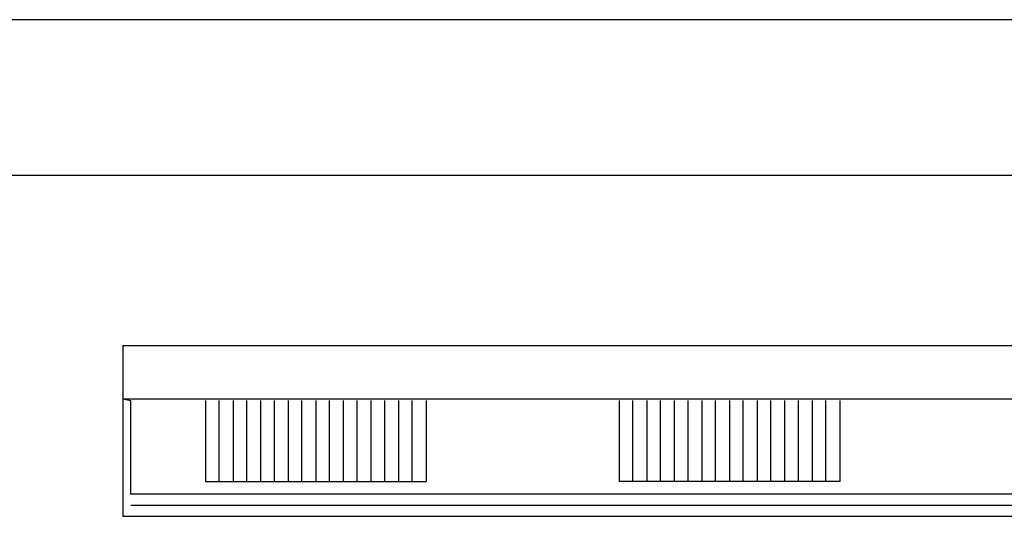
# Model space of a CAD drawing. Header units: millimetres. Extents: x 0 to 40100, y 0 to 29075.
# Tile 106 of 119: x 26908 to 29504, y 16616 to 17927. Entities that reach past the tile are written whole.
import ezdxf

# ---------------------------------------------------------------- set-up
doc = ezdxf.new("R2010")
doc.units = ezdxf.units.MM
doc.header["$MEASUREMENT"] = 0
doc.linetypes.add('AUSGEZOGEN', pattern=[0, 0])
doc.layers.get('0').update_dxf_attribs({"linetype": 'CONTINUOUS'})
for name, color, linetype, true_color in [('ibmp_KT_Geräte-bauseits', 7, 'AUSGEZOGEN', 0x008000), ('ibmp_KT_Geräte_Ansicht', 1, 'AUSGEZOGEN', 0xff0000), ('ibmp_KT_Grundriss', 6, 'AUSGEZOGEN', 0xff00ff)]:
    doc.layers.add(name, color=color, linetype=linetype, true_color=true_color)
doc.layers.add('IBMP_KT_GR', color=7, linetype='AUSGEZOGEN')
doc.styles.get("Standard").update_dxf_attribs({"font": 'TXT.SHX'})

# ---------------------------------------------------------------- blocks, each defined once
blk = doc.blocks.new('BLOCK_00273')
at = {"layer": 'ibmp_KT_Geräte-bauseits', "color": 0, "linetype": 'AUSGEZOGEN', "true_color": 0x000000}
for p, q in [((27179.94, 17066.1), (27179.94, 16616.1)), ((30379.4, 17066.1), (27179.94, 17066.1)), ((27179.94, 16926.1), (27201.76, 16921.6)), ((27179.94, 16926.1), (30379.4, 16926.1)), ((27201.76, 16674.4), (27201.76, 16921.6)), ((27398.08, 16921.6), (27398.08, 16708.1)), ((27434.44, 16708.1), (27434.44, 16921.6)), ((27470.82, 16921.6), (27470.82, 16708.1)), ((27507.15, 16708.1), (27507.15, 16921.6)), ((27543.5, 16921.6), (27543.5, 16708.1)), ((27579.87, 16708.1), (27579.87, 16921.6)), ((27616.26, 16921.6), (27616.26, 16708.1)), ((27652.58, 16708.1), (27652.58, 16921.6)), ((27688.94, 16921.6), (27688.94, 16708.1)), ((27725.29, 16708.1), (27725.29, 16921.6)), ((27761.67, 16921.6), (27761.67, 16708.1)), ((27798.03, 16708.1), (27798.03, 16921.6)), ((27834.37, 16921.6), (27834.37, 16708.1)), ((27870.72, 16708.1), (27870.72, 16921.6)), ((27907.08, 16921.6), (27907.08, 16708.1)), ((27943.46, 16708.1), (27943.46, 16921.6)), ((27979.79, 16921.6), (27979.79, 16708.1)), ((28488.79, 16921.6), (28488.79, 16708.1)), ((28525.15, 16708.1), (28525.15, 16921.6)), ((28561.53, 16921.6), (28561.53, 16708.1)), ((28597.89, 16708.1), (28597.89, 16921.6)), ((28634.24, 16921.6), (28634.24, 16708.1)), ((28670.62, 16708.1), (28670.62, 16921.6)), ((28706.95, 16921.6), (28706.95, 16708.1)), ((28743.3, 16708.1), (28743.3, 16921.6)), ((28779.67, 16921.6), (28779.67, 16708.1)), ((28816.03, 16708.1), (28816.03, 16921.6)), ((28852.38, 16921.6), (28852.38, 16708.1)), ((28888.74, 16708.1), (28888.74, 16921.6)), ((28925.07, 16921.6), (28925.07, 16708.1)), ((28961.46, 16708.1), (28961.46, 16921.6)), ((28997.81, 16921.6), (28997.81, 16708.1)), ((29034.18, 16708.1), (29034.18, 16921.6)), ((29070.55, 16921.6), (29070.55, 16708.1)), ((27398.08, 16708.1), (27979.79, 16708.1)), ((29070.55, 16708.1), (28488.79, 16708.1)), ((30357.59, 16674.4), (27201.76, 16674.4)), ((27201.76, 16645.9), (30357.59, 16645.9)), ((27179.94, 16616.1), (30379.4, 16616.1))]:
    blk.add_line(p, q, dxfattribs=at)
at = {"layer": 'ibmp_KT_Grundriss', "color": 0, "linetype": 'AUSGEZOGEN', "true_color": 0x000000}
blk.add_line((24720.01, 17516.1), (30400.01, 17516.1), dxfattribs=at)
at = {"color": 0, "true_color": 0x000000}
blk.add_attdef('', (0, 0), '', height=1, dxfattribs=at)

msp = doc.modelspace()

# ---------------------------------------------------------------- linework, layer by layer
at = {"layer": 'ibmp_KT_Geräte_Ansicht', "color": 0, "linetype": 'AUSGEZOGEN', "true_color": 0x000000}
msp.add_line((31268.71, 17926.94), (21909.71, 17926.94), dxfattribs=at)

# ---------------------------------------------------------------- block references
at = {"layer": 'IBMP_KT_GR', "color": 0, "true_color": 0x000000}
msp.add_blockref('BLOCK_00273', (0, 0), dxfattribs=at)

doc.saveas('drawing.dxf')
